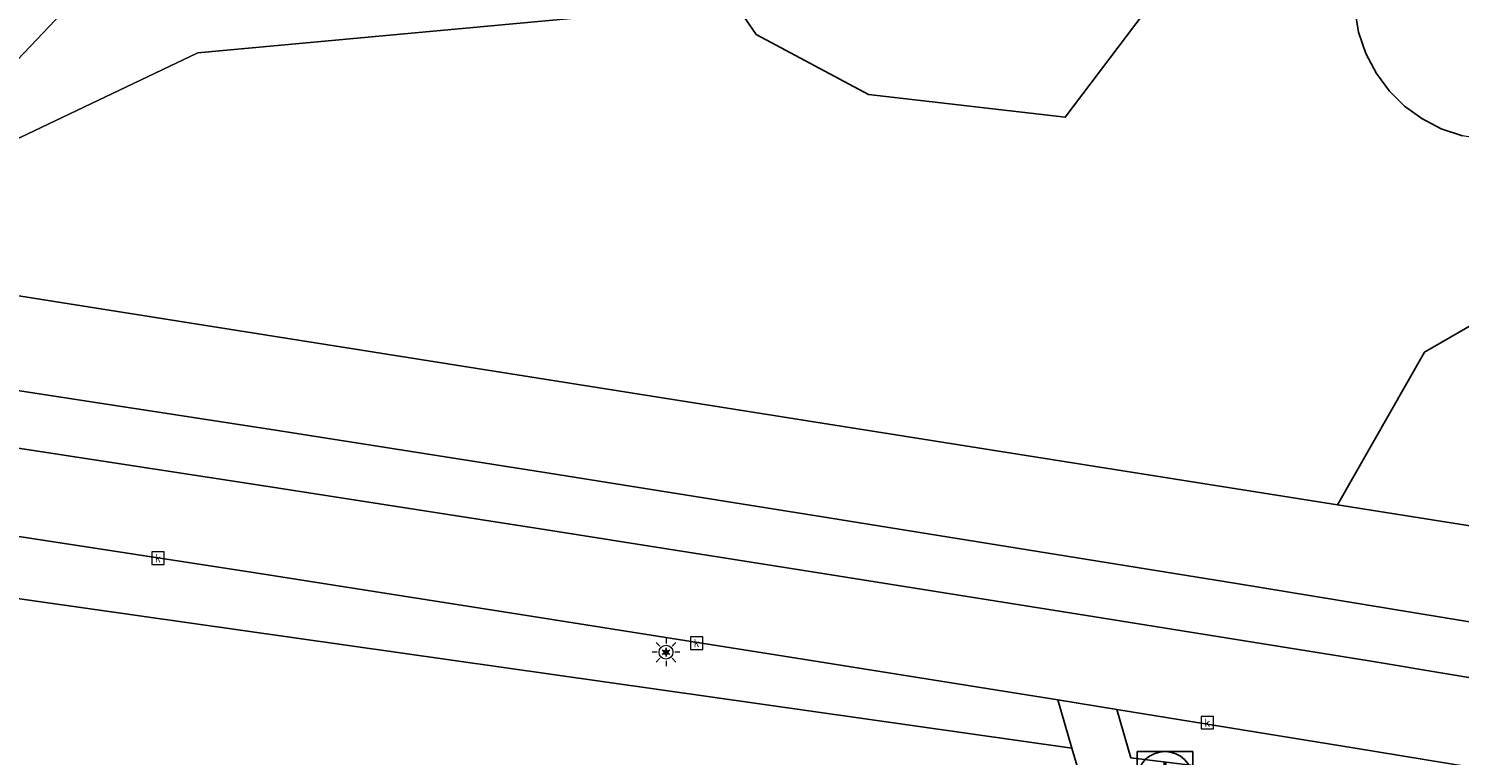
# Model space of a CAD drawing. Header units: metres. Extents: x 197147 to 199131, y 355511 to 356703.
# Tile 162 of 225: x 198338 to 198390, y 356096 to 356122. Entities that reach past the tile are written whole.
import ezdxf
from ezdxf.enums import TextEntityAlignment as Align

# ---------------------------------------------------------------- set-up
doc = ezdxf.new("R2010")
doc.units = ezdxf.units.M
for name, color, linetype, lineweight in [('B-WE-GR-BEPLANTING_CULTUUR_BOSPLANTSOEN-G', 252, 'GR-PLANTSOEN', 18), ('B-WE-GR-GRAS_KRUIDENRIJK-G', 252, 'Continuous', 18), ('B-WE-GR-HOUTWAL-G', 252, 'Continuous', 13), ('B-WE-KL-ET_LS_OV_LICHTMAST-S', 252, 'Continuous', 25), ('B-WE-RI-GWA_KOLK-S', 252, 'Continuous', 25), ('B-WE-RI-GWA_RIOOLPUT-S', 252, 'Continuous', 25), ('B-WE-RI-GWA_RIOOLPUT-S @ 0.05', 252, 'Continuous', 25), ('B-WE-RI-GWA_RIOOLPUT-S @ 0.1', 252, 'Continuous', 25), ('B-WE-RI-GWA_RIOOLPUT-S @ 0.2', 252, 'Continuous', 25), ('B-WE-RI-GWA_RIOOLPUT-S @ 0.5 (1)', 252, 'Continuous', 25), ('B-WE-RI-GWA_RIOOLPUT-S @ 0.5 (2)', 252, 'Continuous', 25), ('B-WE-VH-VERHARDING_ASFALT-G', 252, 'Continuous', 18), ('B-WE-VH-VERHARDING_TEGEL-G', 252, 'Continuous', 18)]:
    doc.layers.add(name, color=color, linetype=linetype, lineweight=lineweight)
for name, color, linetype in [('B-WE-GR-BEPLANTING_CULTUUR_BOSPLANTSOEN-GV', 252, 'GR-PLANTSOEN'), ('B-WE-GR-BOS-GV', 252, 'Continuous'), ('B-WE-GR-GRAS-GV', 252, 'Continuous'), ('B-WE-GR-HOUTWAL-GV', 252, 'Continuous'), ('B-WE-IE-MEUBILAIR_WEGMEUBILAIR-S', 252, 'Continuous'), ('B-WE-RI-HWA_KOLK-S', 253, 'Continuous'), ('B-WE-VH-VERHARDING_ASFALT-GV', 253, 'Continuous'), ('B-WE-VH-VERHARDING_TEGEL-GV', 253, 'Continuous')]:
    doc.layers.add(name, color=color, linetype=linetype)
doc.styles.add('NLCS-ISO', font='NLCS-ISO.ttf')
doc.styles.add('NLCS-ISO-M-T18', font='NLCS-ISO.ttf', dxfattribs={"height": 1.8})
doc.linetypes.add('GR-PLANTSOEN', pattern='A,0,[179,NLCS.SHX,S=2,R=0,X=0,Y=0],-4', length=4)

# ---------------------------------------------------------------- blocks, each defined once
blk = doc.blocks.new('BGT-LICHTMAST-SO')
at = {"color": 0, "linetype": 'ByBlock', "lineweight": 18}
for points in [[(-1.25, 0), (-2, 0)], [(-1.41, 1.41), (-0.88, 0.88)], [(0, 2), (0, 1.25)], [(0.88, 0.88), (1.41, 1.41)], [(2, 0), (1.25, 0)], [(-1.41, -1.41), (-0.88, -0.88)], [(0, -1.25), (0, -2)], [(0.88, -0.88), (1.41, -1.41)]]:
    blk.add_lwpolyline(points, dxfattribs=at)
blk.add_circle((0, 0), 1, dxfattribs=at)
blk = doc.blocks.new('BGT-KOLK-SO')
at = {"color": 0, "linetype": 'ByBlock', "lineweight": 18}
blk.add_lwpolyline([(-0.045, -0.045), (0.045, -0.045), (0.045, 0.045), (-0.045, 0.045)], close=True, dxfattribs=at)
at = {"color": 0, "linetype": 'ByBlock', "lineweight": 18, "style": 'NLCS-ISO-M-T18'}
blk.add_text('k', height=0.06, dxfattribs=at).set_placement((0, 0), align=Align.MIDDLE_CENTER)
blk = doc.blocks.new('B-SIE-WEG_LICHTMAST-SO')
at = {"ltscale": 0.1}
for p, q in [((-0.33, 0.19), (-0.67, 0.39)), ((0, 0.39), (0, 0.77)), ((0.33, 0.19), (0.67, 0.39)), ((-0.33, -0.19), (-0.67, -0.39)), ((0, -0.39), (0, -0.77)), ((0.33, -0.19), (0.67, -0.39))]:
    blk.add_line(p, q, dxfattribs=at)
at = {"flags": 128}
for points in [[(-0.35, 0.15), (0.35, 0.15)], [(-0.35, -0.15), (0.35, -0.15)]]:
    blk.add_lwpolyline(points, dxfattribs=at)
at = {"ltscale": 0.1}
blk.add_circle((0, 0), 0.386, dxfattribs=at)
at = {"style": 'NLCS-ISO'}
blk.add_attdef('TYPE', text='', height=0.549, dxfattribs=at).set_placement((0, 0.77), align=Align.BOTTOM_CENTER)
blk = doc.blocks.new('SRI-PUT_INSPECTIE-SO')
at = {"lineweight": -3, "flags": 128}
blk.add_lwpolyline([(-2, -2), (2, -2), (2, 2), (-2, 2)], close=True, dxfattribs=at)
at = {"lineweight": -3, "ltscale": 1.5}
blk.add_circle((0, 0), 2, dxfattribs=at)
at = {"ltscale": 0.1, "style": 'NLCS-ISO'}
blk.add_text('I', height=2.5, dxfattribs=at).set_placement((0, -0.01), align=Align.MIDDLE_CENTER)
blk = doc.blocks.new('*U1238')
at = {"layer": 'B-WE-RI-GWA_RIOOLPUT-S @ 0.05', "xscale": 0.05, "yscale": 0.05, "zscale": 0.05}
blk.add_blockref('SRI-PUT_INSPECTIE-SO', (198378.977, 356094.669), dxfattribs=at)
at = {"layer": 'B-WE-RI-GWA_RIOOLPUT-S @ 0.1', "xscale": 0.1, "yscale": 0.1, "zscale": 0.1}
blk.add_blockref('SRI-PUT_INSPECTIE-SO', (198378.977, 356094.669), dxfattribs=at)
at = {"layer": 'B-WE-RI-GWA_RIOOLPUT-S @ 0.2', "xscale": 0.2, "yscale": 0.2, "zscale": 0.2}
blk.add_blockref('SRI-PUT_INSPECTIE-SO', (198378.977, 356094.669), dxfattribs=at)
at = {"layer": 'B-WE-RI-GWA_RIOOLPUT-S @ 0.5 (1)', "xscale": 0.5, "yscale": 0.5, "zscale": 0.5}
blk.add_blockref('SRI-PUT_INSPECTIE-SO', (198378.977, 356094.669), dxfattribs=at)
at = {"layer": 'B-WE-RI-GWA_RIOOLPUT-S @ 0.5 (2)', "xscale": 0.5, "yscale": 0.5, "zscale": 0.5}
blk.add_blockref('SRI-PUT_INSPECTIE-SO', (198378.977, 356094.669), dxfattribs=at)

msp = doc.modelspace()

# ---------------------------------------------------------------- linework, layer by layer
at = {"layer": 'B-WE-GR-BEPLANTING_CULTUUR_BOSPLANTSOEN-G', "ltscale": 0.2, "flags": 128}
for points in [[(198450.772, 356222.086), (198451.193, 356222.39), (198459.016, 356221.659), (198459.59, 356223.133), (198460.695, 356225.971), (198465.631, 356238.649), (198435.478, 356232.662), (198429.407, 356227.087), (198423.503, 356219.809), (198417.09, 356201.185), (198405.13, 356169.528), (198384.548, 356130.6), (198379.616, 356124.079), (198344.173, 356120.8), (198328.777, 356113.476), (198385.191, 356104.542), (198388.315, 356110.039), (198397.108, 356115.106), (198412.857, 356151.021), (198408.939, 356144.242), (198395.409, 356120.835), (198394.381, 356119.469), (198393.556, 356118.372), (198392.872, 356118.035), (198392.118, 356117.797), (198391.317, 356117.674), (198390.497, 356117.68), (198389.688, 356117.816), (198388.92, 356118.074), (198388.219, 356118.439), (198387.603, 356118.889), (198387.06, 356119.425), (198386.587, 356120.058), (198386.209, 356120.775), (198385.945, 356121.552), (198385.808, 356122.36), (198385.8, 356123.171), (198385.914, 356123.953), (198386.137, 356124.682), (198400.334, 356148.83), (198407.666, 356165.223), (198422.385, 356204.85), (198426.618, 356213.317), (198431.16, 356222.635), (198441.878, 356229.867), (198444.148, 356231.345), (198445.297, 356231.892), (198446.6, 356232.117), (198447.915, 356231.975), (198449.096, 356231.501), (198450.109, 356230.731), (198450.907, 356229.676), (198451.383, 356228.442), (198451.503, 356227.175), (198450.772, 356222.086)], [(198397.108, 356115.106), (198388.315, 356110.039), (198385.191, 356104.542), (198402.37, 356101.821), (198549.97, 356076.359), (198675.591, 356054.319), (198675.83, 356056.125), (198677.182, 356063.944), (198551.974, 356083.443), (198551.062, 356083.595), (198534.118, 356086.224), (198532.711, 356088.189), (198508.002, 356092.898), (198471.339, 356099.882), (198446.318, 356104.648), (198426.824, 356108.791), (198397.108, 356115.106)]]:
    msp.add_lwpolyline(points, close=True, dxfattribs=at)
at = {"layer": 'B-WE-GR-BEPLANTING_CULTUUR_BOSPLANTSOEN-GV', "flags": 128}
for points in [[(198490.992, 356303.791), (198474.45, 356313.544), (198473.255, 356314.249), (198472.664, 356312.784), (198464.062, 356301.251), (198461.444, 356297.951), (198461.763, 356296.661), (198473.446, 356311.646), (198473.755, 356312.063), (198474.201, 356312.379), (198474.724, 356312.536), (198475.243, 356312.522), (198477.499, 356309.268), (198472.072, 356302.636), (198476.049, 356299.213), (198476.248, 356298.853), (198476.358, 356298.443), (198476.364, 356298.019), (198476.27, 356297.618), (198475.917, 356297.042), (198475.311, 356296.621), (198474.584, 356296.494), (198473.928, 356296.656), (198469.651, 356299.678), (198468.3, 356298.027), (198471.265, 356297.487), (198474.791, 356294.328), (198474.801, 356287.062), (198448.644, 356257.824), (198439.911, 356253.091), (198435.225, 356248.137), (198428.241, 356238.91), (198420.245, 356230.985), (198415.328, 356222.913), (198388.015, 356186.913), (198326.232, 356126.95), (198335.641, 356118.417), (198377.03, 356161.978), (198390.22, 356169.288), (198396.845, 356168.77), (198398.623, 356165.584), (198360.847, 356126.467), (198364.263, 356121.46), (198368.31, 356119.309), (198375.385, 356118.485), (198384.548, 356130.6), (198405.13, 356169.528), (198417.09, 356201.185), (198423.503, 356219.809), (198429.407, 356227.087), (198446.579, 356242.856), (198460.761, 356260.163), (198464.682, 356262.481), (198466.485, 356260.815), (198456.544, 356230.188), (198457.138, 356227.76), (198457.296, 356227.417), (198460.695, 356225.971), (198465.774, 356239.017), (198486.911, 356293.31), (198490.992, 356303.791)], [(198426.824, 356108.791), (198397.108, 356115.106), (198388.315, 356110.039), (198385.191, 356104.542), (198402.37, 356101.821), (198549.97, 356076.359), (198675.591, 356054.319), (198675.83, 356056.125), (198677.182, 356063.944), (198551.974, 356083.443), (198551.608, 356083.5), (198534.118, 356086.224), (198532.711, 356088.189), (198508.002, 356092.898), (198471.339, 356099.882), (198446.318, 356104.648), (198426.824, 356108.791)]]:
    msp.add_lwpolyline(points, dxfattribs=at)
at = {"layer": 'B-WE-GR-BOS-GV', "flags": 128}
msp.add_lwpolyline([(198376.698, 356080.831), (198377.949, 356087.932), (198375.63, 356095.792), (198267.424, 356111.134), (198266.314, 356111.292), (198265.207, 356111.449), (198264.868, 356111.497), (198263.745, 356111.656), (198262.625, 356111.815), (198244.978, 356114.317), (198241.978, 356114.517), (198206.969, 356102.863), (198207.721, 356102.5), (198208.715, 356102.137), (198220.819, 356099.862), (198242.844, 356095.857), (198246.42, 356102.848), (198261.579, 356100.923), (198342.001, 356090.713), (198343.013, 356089.548), (198362.133, 356086.108), (198365.396, 356085.02), (198376.203, 356081.018), (198376.698, 356080.831)], dxfattribs=at)
at = {"layer": 'B-WE-GR-GRAS-GV', "flags": 128}
for points in [[(198549.97, 356076.359), (198402.37, 356101.821), (198385.191, 356104.542), (198328.777, 356113.476), (198303.588, 356116.822), (198303.948, 356113.606), (198306.907, 356113.189), (198316.897, 356111.749), (198326.883, 356110.279), (198336.888, 356108.774), (198346.887, 356107.237), (198356.883, 356105.671), (198366.874, 356104.08), (198381.548, 356101.707), (198396.216, 356099.299), (198425.529, 356094.346), (198468.23, 356086.981), (198675.174, 356051.286), (198675.258, 356051.802), (198675.591, 356054.319), (198549.97, 356076.359)], [(198244.978, 356114.317), (198262.625, 356111.815), (198263.745, 356111.656), (198264.868, 356111.497), (198265.207, 356111.449), (198266.314, 356111.292), (198267.424, 356111.134), (198375.63, 356095.792), (198375.12, 356097.522), (198365.94, 356098.991), (198356.014, 356100.564), (198346.085, 356102.119), (198336.153, 356103.649), (198326.215, 356105.145), (198316.246, 356106.611), (198306.272, 356108.044), (198296.294, 356109.45), (198286.313, 356110.835), (198277.388, 356112.054), (198268.46, 356113.252), (198267.336, 356113.401), (198266.216, 356113.55), (198265.883, 356113.595)], [(198739.843, 356040.27), (198740.119, 356041.872), (198739.709, 356041.889), (198685.233, 356044.49), (198683.074, 356044.668), (198680.933, 356044.992), (198467.103, 356081.894), (198409.418, 356091.849), (198405.689, 356092.484), (198395.759, 356094.156), (198385.823, 356095.791), (198377.241, 356097.18), (198377.753, 356095.446), (198381.173, 356095.02), (198681.989, 356043.156)]]:
    msp.add_lwpolyline(points, dxfattribs=at)
at = {"layer": 'B-WE-GR-GRAS_KRUIDENRIJK-G', "ltscale": 0.2, "flags": 128}
for points in [[(198471.265, 356297.487), (198361.285, 356160.971), (198326.232, 356126.95), (198323.027, 356124.199), (198312.98, 356115.574), (198328.777, 356113.476), (198344.173, 356120.8), (198379.616, 356124.079), (198384.548, 356130.6), (198405.13, 356169.528)], [(198267.424, 356111.134), (198375.63, 356095.792), (198375.12, 356097.522), (198365.94, 356098.991), (198356.014, 356100.564), (198346.085, 356102.119), (198336.153, 356103.649), (198326.215, 356105.145), (198316.246, 356106.611), (198306.272, 356108.044)]]:
    msp.add_lwpolyline(points, dxfattribs=at)
for points in [[(198675.174, 356051.286), (198675.258, 356051.802), (198675.591, 356054.319), (198549.97, 356076.359), (198402.37, 356101.821), (198385.191, 356104.542), (198328.777, 356113.476), (198312.98, 356115.574), (198303.588, 356116.822), (198303.948, 356113.606), (198306.907, 356113.189), (198316.897, 356111.749), (198326.883, 356110.279), (198336.888, 356108.774), (198346.887, 356107.237), (198356.883, 356105.671), (198366.874, 356104.08), (198381.548, 356101.707), (198396.216, 356099.299), (198425.529, 356094.346), (198468.23, 356086.981), (198675.174, 356051.286)], [(198376.698, 356080.831), (198377.949, 356087.932), (198375.63, 356095.792), (198267.424, 356111.134), (198266.314, 356111.292), (198265.207, 356111.449), (198264.868, 356111.497), (198263.745, 356111.656), (198262.625, 356111.815), (198244.978, 356114.317), (198241.978, 356114.517), (198206.969, 356102.863), (198207.721, 356102.5), (198208.715, 356102.137), (198220.819, 356099.862), (198242.844, 356095.857), (198246.42, 356102.848), (198261.579, 356100.923), (198342.001, 356090.713), (198343.013, 356089.548), (198362.133, 356086.108), (198365.396, 356085.02), (198376.203, 356081.018), (198376.698, 356080.831)], [(198739.843, 356040.27), (198740.119, 356041.872), (198739.709, 356041.889), (198685.233, 356044.49), (198683.074, 356044.668), (198680.933, 356044.992), (198467.103, 356081.894), (198409.418, 356091.849), (198405.689, 356092.484), (198395.759, 356094.156), (198385.823, 356095.791), (198377.241, 356097.18), (198377.753, 356095.446), (198381.173, 356095.02), (198681.989, 356043.156), (198739.843, 356040.27)]]:
    msp.add_lwpolyline(points, close=True, dxfattribs=at)
at = {"layer": 'B-WE-GR-HOUTWAL-G', "ltscale": 0.2, "flags": 128}
msp.add_lwpolyline([(198400.334, 356148.83), (198386.137, 356124.682), (198385.914, 356123.953), (198385.8, 356123.171), (198385.808, 356122.36), (198385.945, 356121.552), (198386.209, 356120.775), (198386.587, 356120.058), (198387.06, 356119.425), (198387.603, 356118.889), (198388.219, 356118.439), (198388.92, 356118.074), (198389.688, 356117.816)], dxfattribs=at)
at = {"layer": 'B-WE-GR-HOUTWAL-GV', "flags": 128}
for points in [[(198400.432, 356239.101), (198368.252, 356212.607), (198367.744, 356211.538), (198363.898, 356189.821), (198363.567, 356188.375), (198335.467, 356155.578), (198317.422, 356134.65), (198328.777, 356113.476), (198385.191, 356104.542), (198388.315, 356110.039), (198397.108, 356115.106)], [(198390.22, 356169.288), (198377.03, 356161.978), (198335.641, 356118.417), (198326.232, 356126.95), (198388.015, 356186.913), (198415.328, 356222.913)], [(198405.13, 356169.528), (198384.548, 356130.6), (198375.385, 356118.485), (198368.31, 356119.309), (198364.263, 356121.46), (198360.847, 356126.467), (198398.623, 356165.584)], [(198400.334, 356148.83), (198386.137, 356124.682), (198385.914, 356123.953), (198385.8, 356123.171), (198385.808, 356122.36), (198385.945, 356121.552), (198386.209, 356120.775), (198386.587, 356120.058), (198387.06, 356119.425), (198387.603, 356118.889), (198388.219, 356118.439), (198388.92, 356118.074), (198389.688, 356117.816)]]:
    msp.add_lwpolyline(points, dxfattribs=at)
at = {"layer": 'B-WE-VH-VERHARDING_ASFALT-G', "ltscale": 0.2, "flags": 128}
for points in [[(198406.186, 356095.614), (198386.321, 356098.927), (198376.378, 356100.522), (198366.434, 356102.107), (198356.491, 356103.676), (198346.545, 356105.226), (198336.595, 356106.751), (198326.64, 356108.245), (198316.678, 356109.71), (198306.712, 356111.147), (198296.742, 356112.556), (198286.768, 356113.941), (198278.342, 356115.091), (198269.913, 356116.222), (198268.777, 356116.373), (198267.643, 356116.524), (198267.321, 356116.566), (198266.176, 356116.717), (198265.034, 356116.868), (198255.936, 356118.057), (198246.836, 356119.224)], [(198247.063, 356116.043), (198255.341, 356114.977), (198263.616, 356113.894), (198264.748, 356113.745), (198265.883, 356113.595), (198266.216, 356113.55), (198267.336, 356113.401), (198268.46, 356113.252), (198277.388, 356112.054), (198286.313, 356110.835), (198296.294, 356109.45), (198306.272, 356108.044), (198316.246, 356106.611), (198326.215, 356105.145), (198336.153, 356103.649), (198346.085, 356102.119), (198356.014, 356100.564), (198365.94, 356098.991), (198375.12, 356097.522), (198377.241, 356097.18), (198377.241, 356097.18), (198385.823, 356095.791), (198395.759, 356094.156)]]:
    msp.add_lwpolyline(points, dxfattribs=at)
at = {"layer": 'B-WE-VH-VERHARDING_ASFALT-GV', "flags": 128}
for points in [[(198406.186, 356095.614), (198386.321, 356098.927), (198376.378, 356100.522), (198366.434, 356102.107), (198356.491, 356103.676), (198346.545, 356105.226), (198336.595, 356106.751), (198326.64, 356108.245), (198316.678, 356109.71), (198306.712, 356111.147), (198296.742, 356112.556), (198286.768, 356113.941), (198278.342, 356115.091), (198269.913, 356116.222), (198268.777, 356116.373), (198267.643, 356116.524), (198267.321, 356116.566), (198266.176, 356116.717), (198265.034, 356116.868), (198255.936, 356118.057), (198246.836, 356119.224)], [(198247.063, 356116.043), (198255.341, 356114.977), (198263.616, 356113.894), (198264.748, 356113.745), (198265.883, 356113.595), (198266.216, 356113.55), (198267.336, 356113.401), (198268.46, 356113.252), (198277.388, 356112.054), (198286.313, 356110.835), (198296.294, 356109.45), (198306.272, 356108.044), (198316.246, 356106.611), (198326.215, 356105.145), (198336.153, 356103.649), (198346.085, 356102.119), (198356.014, 356100.564), (198365.94, 356098.991), (198375.12, 356097.522), (198377.241, 356097.18)], [(198377.241, 356097.18), (198385.823, 356095.791), (198395.759, 356094.156)]]:
    msp.add_lwpolyline(points, dxfattribs=at)
at = {"layer": 'B-WE-VH-VERHARDING_TEGEL-G', "ltscale": 0.2, "flags": 128}
for points in [[(198396.216, 356099.299), (198381.548, 356101.707), (198366.874, 356104.08), (198356.883, 356105.671), (198346.887, 356107.237), (198336.888, 356108.774), (198326.883, 356110.279), (198316.897, 356111.749), (198306.907, 356113.189), (198303.948, 356113.606), (198296.912, 356114.599), (198278.89, 356117.084), (198270.863, 356118.165), (198269.718, 356118.317), (198268.576, 356118.468), (198268.261, 356118.51), (198267.11, 356118.662), (198265.961, 356118.813), (198260.292, 356119.551), (198257.677, 356119.904), (198251.297, 356120.727)], [(198246.836, 356119.224), (198255.936, 356118.057), (198265.034, 356116.868), (198266.176, 356116.717), (198267.321, 356116.566), (198267.643, 356116.524), (198268.777, 356116.373), (198269.913, 356116.222), (198278.342, 356115.091), (198286.768, 356113.941), (198296.742, 356112.556), (198306.712, 356111.147), (198316.678, 356109.71), (198326.64, 356108.245), (198336.595, 356106.751), (198346.545, 356105.226), (198356.491, 356103.676), (198366.434, 356102.107), (198376.378, 356100.522), (198386.321, 356098.927), (198406.186, 356095.614)], [(198377.753, 356095.446), (198377.241, 356097.18), (198375.12, 356097.522), (198375.63, 356095.792), (198377.949, 356087.932)]]:
    msp.add_lwpolyline(points, dxfattribs=at)
at = {"layer": 'B-WE-VH-VERHARDING_TEGEL-GV', "flags": 128}
for points in [[(198396.216, 356099.299), (198381.548, 356101.707), (198366.874, 356104.08), (198356.883, 356105.671), (198346.887, 356107.237), (198336.888, 356108.774), (198326.883, 356110.279), (198316.897, 356111.749), (198306.907, 356113.189), (198303.948, 356113.606), (198296.912, 356114.599), (198278.89, 356117.084), (198270.863, 356118.165), (198269.718, 356118.317), (198268.576, 356118.468), (198268.261, 356118.51), (198267.11, 356118.662), (198265.961, 356118.813), (198260.292, 356119.551)], [(198246.836, 356119.224), (198255.936, 356118.057), (198265.034, 356116.868), (198266.176, 356116.717), (198267.321, 356116.566), (198267.643, 356116.524), (198268.777, 356116.373), (198269.913, 356116.222), (198278.342, 356115.091), (198286.768, 356113.941), (198296.742, 356112.556), (198306.712, 356111.147), (198316.678, 356109.71), (198326.64, 356108.245), (198336.595, 356106.751), (198346.545, 356105.226), (198356.491, 356103.676), (198366.434, 356102.107), (198376.378, 356100.522), (198386.321, 356098.927), (198406.186, 356095.614)], [(198377.753, 356095.446), (198377.241, 356097.18), (198375.12, 356097.522), (198375.63, 356095.792), (198377.949, 356087.932)]]:
    msp.add_lwpolyline(points, dxfattribs=at)

# ---------------------------------------------------------------- block references
at = {"layer": 'B-WE-IE-MEUBILAIR_WEGMEUBILAIR-S', "xscale": 0.25, "yscale": 0.25, "zscale": 0.25}
msp.add_blockref('BGT-LICHTMAST-SO', (198361.018, 356099.241), dxfattribs=at)
at = {"layer": 'B-WE-KL-ET_LS_OV_LICHTMAST-S', "xscale": 0.2, "yscale": 0.2, "zscale": 0.2}
msp.add_blockref('B-SIE-WEG_LICHTMAST-SO', (198361.018, 356099.241), dxfattribs=at)
at = {"layer": 'B-WE-RI-GWA_KOLK-S', "xscale": 5, "yscale": 5, "zscale": 5}
for p in [(198342.731, 356102.623), (198362.12, 356099.566), (198380.502, 356096.709)]:
    msp.add_blockref('BGT-KOLK-SO', p, dxfattribs=at)
at = {"layer": 'B-WE-RI-GWA_RIOOLPUT-S'}
msp.add_blockref('*U1238', (0, 0), dxfattribs=at)
at = {"layer": 'B-WE-RI-HWA_KOLK-S', "xscale": 5, "yscale": 5, "zscale": 5}
for p in [(198342.731, 356102.623), (198362.12, 356099.566), (198380.502, 356096.709)]:
    msp.add_blockref('BGT-KOLK-SO', p, dxfattribs=at)

doc.saveas('drawing.dxf')
